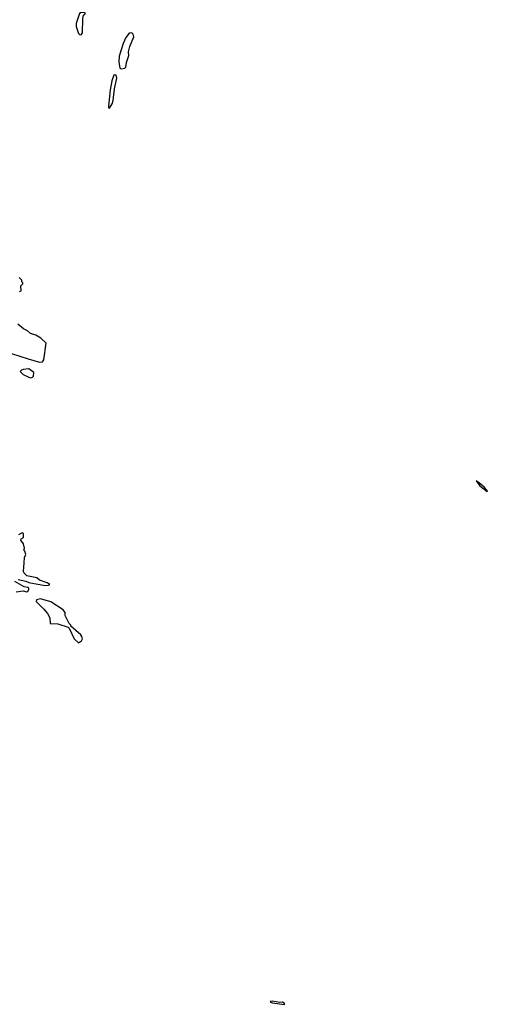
# Model space of a CAD drawing. Extents: x 2807299 to 2951576, y 860688 to 1033801.
# Tile 46 of 72: x 2835635 to 2840797, y 1006272 to 1017139. Entities that reach past the tile are written whole.
import ezdxf

# ---------------------------------------------------------------- set-up
doc = ezdxf.new("R2010")
doc.units = 0

msp = doc.modelspace()

# ---------------------------------------------------------------- linework, layer by layer
at = {"layer": '0CON10XD'}
for points in [[(2836315, 1016971), (2836327, 1016995), (2836331, 1017149), (2836340, 1017190), (2836356, 1017205), (2836356, 1017215), (2836345, 1017218), (2836315, 1017218), (2836295, 1017208), (2836257, 1017095), (2836258, 1017065), (2836283, 1016985), (2836295, 1016974), (2836315, 1016971)], [(2836755, 1016596), (2836795, 1016604), (2836808, 1016615), (2836813, 1016665), (2836839, 1016745), (2836836, 1016784), (2836849, 1016841), (2836895, 1016950), (2836888, 1016978), (2836873, 1016993), (2836845, 1016989), (2836805, 1016943), (2836776, 1016875), (2836732, 1016735), (2836730, 1016675), (2836741, 1016605), (2836755, 1016596)], [(2836625, 1016162), (2836655, 1016210), (2836666, 1016245), (2836681, 1016375), (2836706, 1016495), (2836700, 1016525), (2836685, 1016531), (2836674, 1016526), (2836653, 1016465), (2836634, 1016365), (2836614, 1016184), (2836615, 1016170), (2836625, 1016162)], [(2835632, 1014138), (2835650, 1014145), (2835648, 1014202), (2835670, 1014225), (2835670, 1014235), (2835660, 1014245), (2835660, 1014265), (2835630, 1014295)], [(2835546, 1013456), (2835728, 1013395), (2835855, 1013359), (2835888, 1013362), (2835900, 1013385), (2835928, 1013568), (2835870, 1013625), (2835815, 1013656), (2835756, 1013676), (2835720, 1013705), (2835677, 1013727), (2835615, 1013777)], [(2835755, 1013188), (2835775, 1013192), (2835788, 1013205), (2835790, 1013245), (2835737, 1013287), (2835673, 1013277), (2835655, 1013270), (2835640, 1013255), (2835675, 1013222), (2835735, 1013193), (2835755, 1013188)], [(2840795, 1011930), (2840797, 1011935), (2840765, 1011977), (2840711, 1012025), (2840672, 1012048), (2840715, 1011994), (2840795, 1011930)], [(2835619, 1010959), (2835701, 1010941), (2835735, 1010928), (2835915, 1010896), (2835953, 1010897), (2835968, 1010905), (2835940, 1010925), (2835854, 1010954), (2835825, 1010978), (2835715, 1011000), (2835685, 1011030), (2835678, 1011048), (2835684, 1011146), (2835687, 1011203), (2835703, 1011235), (2835692, 1011272), (2835680, 1011285), (2835688, 1011305), (2835678, 1011355), (2835648, 1011395), (2835652, 1011408), (2835678, 1011425), (2835677, 1011467), (2835663, 1011477), (2835622, 1011452)], [(2835595, 1010824), (2835675, 1010837), (2835715, 1010824), (2835725, 1010830), (2835737, 1010855), (2835736, 1010866), (2835725, 1010874), (2835685, 1010878), (2835580, 1010940)], [(2836285, 1010262), (2836318, 1010285), (2836328, 1010305), (2836322, 1010332), (2836309, 1010349), (2836200, 1010445), (2836200, 1010455), (2836180, 1010475), (2836138, 1010565), (2836138, 1010595), (2836116, 1010626), (2835980, 1010715), (2835866, 1010746), (2835820, 1010735), (2835818, 1010718), (2835828, 1010705), (2835902, 1010635), (2835942, 1010585), (2835966, 1010536), (2835970, 1010475), (2836055, 1010472), (2836170, 1010435), (2836180, 1010425), (2836238, 1010305), (2836285, 1010262)], [(2838555, 1006272), (2838560, 1006275), (2838553, 1006285), (2838535, 1006297), (2838505, 1006292), (2838424, 1006306), (2838398, 1006305), (2838402, 1006295), (2838425, 1006289), (2838555, 1006272)]]:
    msp.add_lwpolyline(points, dxfattribs=at)

doc.saveas('drawing.dxf')
